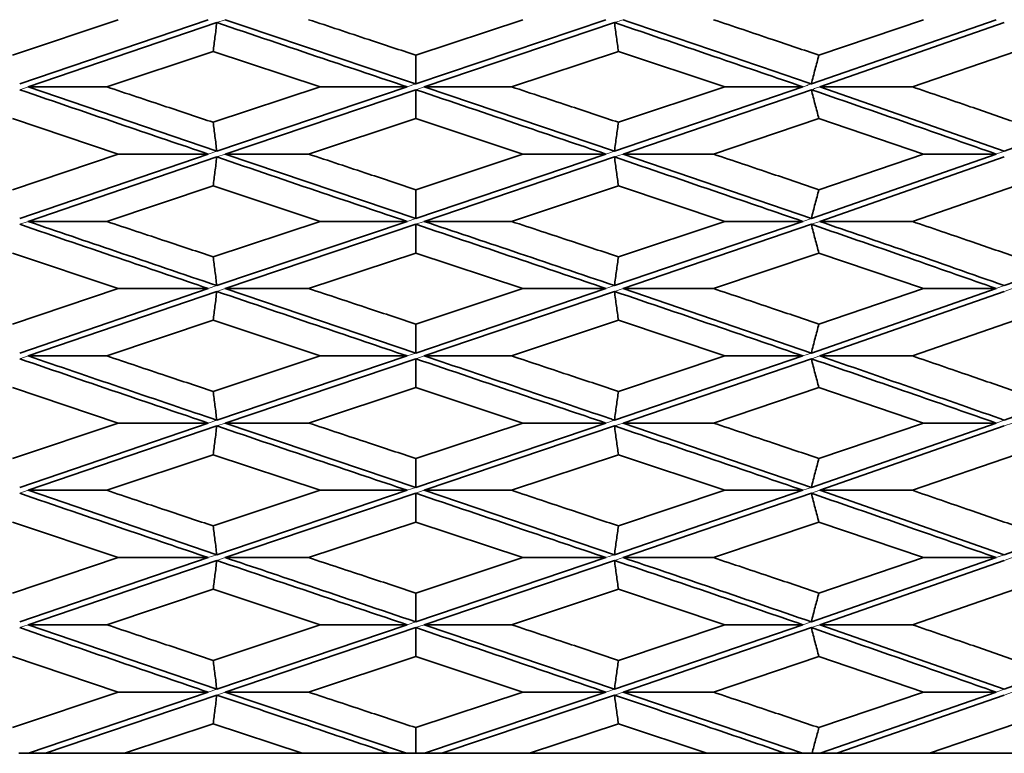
# Model space of a CAD drawing. Header units: millimetres. Extents: x 0 to 1118, y 0 to 864.
# Tile 43 of 200: x 295.32 to 298.74, y 378.06 to 380.62. Entities that reach past the tile are written whole.
import ezdxf

# ---------------------------------------------------------------- set-up
doc = ezdxf.new("R2010")
doc.units = ezdxf.units.MM

msp = doc.modelspace()

# ---------------------------------------------------------------- linework, layer by layer
at = {"color": 7, "linetype": 'Continuous', "lineweight": 35}
for p, q in [((295.6579, 380.6165), (295.2897, 380.4927)), ((295.9717, 380.6165), (295.3151, 380.3925)), ((297.3571, 380.6165), (296.6943, 380.3925)), ((297.068, 380.6165), (296.6949, 380.4927)), ((298.7158, 380.6165), (298.0724, 380.3925)), ((298.4628, 380.6165), (298.0989, 380.4927)), ((296.0015, 380.6064), (295.3445, 380.3825)), ((297.3868, 380.6064), (296.7242, 380.3825)), ((298.7444, 380.6064), (298.1017, 380.3825)), ((295.989, 380.5059), (295.6183, 380.3825)), ((295.989, 380.5059), (296.3615, 380.3825)), ((297.4004, 380.5059), (297.0282, 380.3825)), ((297.4004, 380.5059), (297.7707, 380.3825)), ((298.7836, 380.5059), (298.4241, 380.3825)), ((295.3445, 380.3825), (295.6183, 380.3825)), ((295.3445, 380.3825), (296.0015, 380.1581)), ((296.3615, 380.3825), (295.989, 380.2588)), ((296.6644, 380.3825), (296.0015, 380.1581)), ((296.6644, 380.3825), (296.3615, 380.3825)), ((296.7242, 380.3825), (297.0282, 380.3825)), ((296.7242, 380.3825), (297.3868, 380.1581)), ((298.0431, 380.3825), (297.3868, 380.1581)), ((297.7707, 380.3825), (297.4004, 380.2588)), ((298.0431, 380.3825), (297.7707, 380.3825)), ((298.1017, 380.3825), (298.4241, 380.3825)), ((298.1017, 380.3825), (298.7444, 380.1581)), ((299.3688, 380.3825), (298.7444, 380.1581)), ((296.6943, 380.3724), (296.0313, 380.148)), ((298.0724, 380.3724), (297.4166, 380.148)), ((295.2897, 380.272), (295.6579, 380.148)), ((296.6949, 380.272), (296.3216, 380.148)), ((296.6949, 380.272), (297.068, 380.148)), ((298.0989, 380.272), (297.7312, 380.148)), ((298.0989, 380.272), (298.4628, 380.148)), ((295.6579, 380.148), (295.2897, 380.0239)), ((295.9717, 380.148), (295.3151, 379.9234)), ((296.0015, 380.1379), (295.3445, 379.9133)), ((295.9717, 380.148), (295.6579, 380.148)), ((296.0313, 380.148), (296.3216, 380.148)), ((296.0313, 380.148), (296.6943, 379.9234)), ((297.3571, 380.148), (296.6943, 379.9234)), ((297.068, 380.148), (296.6949, 380.0239)), ((297.3868, 380.1379), (296.7242, 379.9133)), ((297.3571, 380.148), (297.068, 380.148)), ((297.4166, 380.148), (297.7312, 380.148)), ((297.4166, 380.148), (298.0724, 379.9234)), ((298.7158, 380.148), (298.0724, 379.9234)), ((298.4628, 380.148), (298.0989, 380.0239)), ((298.7444, 380.1379), (298.1017, 379.9133)), ((298.7158, 380.148), (298.4628, 380.148)), ((295.989, 380.0372), (295.6183, 379.9133)), ((295.989, 380.0372), (296.3615, 379.9133)), ((297.4004, 380.0372), (297.0282, 379.9133)), ((297.4004, 380.0372), (297.7707, 379.9133)), ((298.7836, 380.0372), (298.4241, 379.9133)), ((295.3445, 379.9133), (295.6183, 379.9133)), ((296.3615, 379.9133), (295.989, 379.79)), ((296.6644, 379.9133), (296.0015, 379.6896)), ((296.6943, 379.9033), (296.0313, 379.6795)), ((296.6644, 379.9133), (296.3615, 379.9133)), ((296.7242, 379.9133), (297.0282, 379.9133)), ((298.0431, 379.9133), (297.3868, 379.6896)), ((297.7707, 379.9133), (297.4004, 379.79)), ((298.0724, 379.9033), (297.4166, 379.6795)), ((298.0431, 379.9133), (297.7707, 379.9133)), ((298.1017, 379.9133), (298.4241, 379.9133)), ((299.3688, 379.9133), (298.7444, 379.6896)), ((295.2897, 379.8032), (295.6579, 379.6795)), ((296.6949, 379.8032), (296.3216, 379.6795)), ((296.6949, 379.8032), (297.068, 379.6795)), ((298.0989, 379.8032), (297.7312, 379.6795)), ((298.0989, 379.8032), (298.4628, 379.6795)), ((295.6579, 379.6795), (295.2897, 379.5554)), ((295.9717, 379.6795), (295.3151, 379.4547)), ((296.0015, 379.6693), (295.3445, 379.4446)), ((295.9717, 379.6795), (295.6579, 379.6795)), ((296.0313, 379.6795), (296.3216, 379.6795)), ((296.0313, 379.6795), (296.6943, 379.4547)), ((297.3571, 379.6795), (296.6943, 379.4547)), ((297.068, 379.6795), (296.6949, 379.5554)), ((297.3868, 379.6693), (296.7242, 379.4446)), ((297.3571, 379.6795), (297.068, 379.6795)), ((297.4166, 379.6795), (297.7312, 379.6795)), ((297.4166, 379.6795), (298.0724, 379.4547)), ((298.7158, 379.6795), (298.0724, 379.4547)), ((298.4628, 379.6795), (298.0989, 379.5554)), ((298.7444, 379.6693), (298.1017, 379.4446)), ((298.7158, 379.6795), (298.4628, 379.6795)), ((295.989, 379.5687), (295.6183, 379.4446)), ((295.989, 379.5687), (296.3615, 379.4446)), ((297.4004, 379.5687), (297.0282, 379.4446)), ((297.4004, 379.5687), (297.7707, 379.4446)), ((298.7836, 379.5687), (298.4241, 379.4446)), ((295.3445, 379.4446), (295.6183, 379.4446)), ((296.3615, 379.4446), (295.989, 379.3208)), ((296.6644, 379.4446), (296.0015, 379.2207)), ((296.6943, 379.4345), (296.0313, 379.2106)), ((296.6644, 379.4446), (296.3615, 379.4446)), ((296.7242, 379.4446), (297.0282, 379.4446)), ((298.0431, 379.4446), (297.3868, 379.2207)), ((297.7707, 379.4446), (297.4004, 379.3208)), ((298.0724, 379.4345), (297.4166, 379.2106)), ((298.0431, 379.4446), (297.7707, 379.4446)), ((298.1017, 379.4446), (298.4241, 379.4446)), ((299.3688, 379.4446), (298.7444, 379.2207)), ((295.2897, 379.334), (295.6579, 379.2106)), ((296.6949, 379.334), (296.3216, 379.2106)), ((296.6949, 379.334), (297.068, 379.2106)), ((298.0989, 379.334), (297.7312, 379.2106)), ((298.0989, 379.334), (298.4628, 379.2106)), ((295.6579, 379.2106), (295.2897, 379.0869)), ((295.9717, 379.2106), (295.3151, 378.9862)), ((295.9717, 379.2106), (295.6579, 379.2106)), ((296.0313, 379.2106), (296.3216, 379.2106)), ((296.0313, 379.2106), (296.6943, 378.9862)), ((297.3571, 379.2106), (296.6943, 378.9862)), ((297.068, 379.2106), (296.6949, 379.0869)), ((297.3571, 379.2106), (297.068, 379.2106)), ((297.4166, 379.2106), (297.7312, 379.2106)), ((297.4166, 379.2106), (298.0724, 378.9862)), ((298.7158, 379.2106), (298.0724, 378.9862)), ((298.4628, 379.2106), (298.0989, 379.0869)), ((298.7158, 379.2106), (298.4628, 379.2106)), ((296.0015, 379.2006), (295.3445, 378.9761)), ((297.3868, 379.2006), (296.7242, 378.9761)), ((298.7444, 379.2006), (298.1017, 378.9761)), ((295.989, 379.1001), (295.6183, 378.9761)), ((295.989, 379.1001), (296.3615, 378.9761)), ((297.4004, 379.1001), (297.0282, 378.9761)), ((297.4004, 379.1001), (297.7707, 378.9761)), ((298.7836, 379.1001), (298.4241, 378.9761)), ((295.3445, 378.9761), (295.6183, 378.9761)), ((295.3445, 378.9761), (296.0015, 378.7516)), ((296.3615, 378.9761), (295.989, 378.852)), ((296.6644, 378.9761), (296.0015, 378.7516)), ((296.6644, 378.9761), (296.3615, 378.9761)), ((296.7242, 378.9761), (297.0282, 378.9761)), ((296.7242, 378.9761), (297.3868, 378.7516)), ((298.0431, 378.9761), (297.3868, 378.7516)), ((297.7707, 378.9761), (297.4004, 378.852)), ((298.0431, 378.9761), (297.7707, 378.9761)), ((298.1017, 378.9761), (298.4241, 378.9761)), ((298.1017, 378.9761), (298.7444, 378.7516)), ((299.3688, 378.9761), (298.7444, 378.7516)), ((296.6943, 378.9659), (296.0313, 378.7415)), ((298.0724, 378.9659), (297.4166, 378.7415)), ((295.2897, 378.8653), (295.6579, 378.7415)), ((296.6949, 378.8653), (296.3216, 378.7415)), ((296.6949, 378.8653), (297.068, 378.7415)), ((298.0989, 378.8653), (297.7312, 378.7415)), ((298.0989, 378.8653), (298.4628, 378.7415)), ((295.6579, 378.7415), (295.2897, 378.6181)), ((295.9717, 378.7415), (295.3151, 378.5177)), ((296.0015, 378.7314), (295.3445, 378.5076)), ((295.9717, 378.7415), (295.6579, 378.7415)), ((296.0313, 378.7415), (296.3216, 378.7415)), ((297.3571, 378.7415), (296.6943, 378.5177)), ((297.068, 378.7415), (296.6949, 378.6181)), ((297.3868, 378.7314), (296.7242, 378.5076)), ((297.3571, 378.7415), (297.068, 378.7415)), ((297.4166, 378.7415), (297.7312, 378.7415)), ((298.7158, 378.7415), (298.0724, 378.5177)), ((298.4628, 378.7415), (298.0989, 378.6181)), ((298.7444, 378.7314), (298.1017, 378.5076)), ((298.7158, 378.7415), (298.4628, 378.7415)), ((295.989, 378.6313), (295.6183, 378.5076)), ((295.989, 378.6313), (296.3615, 378.5076)), ((297.4004, 378.6313), (297.0282, 378.5076)), ((297.4004, 378.6313), (297.7707, 378.5076)), ((298.7836, 378.6313), (298.4241, 378.5076)), ((295.3445, 378.5076), (295.6183, 378.5076)), ((295.3445, 378.5076), (296.0015, 378.2828)), ((296.3615, 378.5076), (295.989, 378.3835)), ((296.6644, 378.5076), (296.0015, 378.2828)), ((296.6943, 378.4974), (296.0313, 378.2727)), ((296.6644, 378.5076), (296.3615, 378.5076)), ((296.7242, 378.5076), (297.0282, 378.5076)), ((296.7242, 378.5076), (297.3868, 378.2828)), ((298.0431, 378.5076), (297.3868, 378.2828)), ((297.7707, 378.5076), (297.4004, 378.3835)), ((298.0724, 378.4974), (297.4166, 378.2727)), ((298.0431, 378.5076), (297.7707, 378.5076)), ((298.1017, 378.5076), (298.4241, 378.5076)), ((298.1017, 378.5076), (298.7444, 378.2828)), ((299.3688, 378.5076), (298.7444, 378.2828)), ((295.2897, 378.3968), (295.6579, 378.2727)), ((296.6949, 378.3968), (296.3216, 378.2727)), ((296.6949, 378.3968), (297.068, 378.2727)), ((298.0989, 378.3968), (297.7312, 378.2727)), ((298.0989, 378.3968), (298.4628, 378.2727)), ((295.6579, 378.2727), (295.2897, 378.149)), ((295.9717, 378.2727), (295.3458, 378.0594)), ((296.0015, 378.2626), (295.4046, 378.0594)), ((295.9717, 378.2727), (295.6579, 378.2727)), ((296.0313, 378.2727), (296.3216, 378.2727)), ((296.0313, 378.2727), (296.6626, 378.0596)), ((297.068, 378.2727), (296.6949, 378.149)), ((297.3571, 378.2727), (296.7255, 378.0594)), ((297.3868, 378.2626), (296.7853, 378.0594)), ((297.3571, 378.2727), (297.068, 378.2727)), ((297.4166, 378.2727), (297.7312, 378.2727)), ((297.4166, 378.2727), (298.0413, 378.0596)), ((298.4628, 378.2727), (298.0989, 378.149)), ((298.7158, 378.2727), (298.1029, 378.0594)), ((298.7444, 378.2626), (298.1615, 378.0594)), ((298.7158, 378.2727), (298.4628, 378.2727)), ((295.989, 378.1622), (295.68, 378.0594)), ((295.989, 378.1622), (296.2988, 378.0596)), ((297.4004, 378.1622), (297.0903, 378.0594)), ((297.4004, 378.1622), (297.7087, 378.0596)), ((298.7836, 378.1622), (298.4844, 378.0594)), ((295.3458, 378.0594), (295.3126, 378.0594)), ((295.68, 378.0594), (295.4046, 378.0594)), ((296.2988, 378.0594), (295.68, 378.0594)), ((296.2988, 378.0594), (296.6028, 378.0594)), ((296.6028, 378.0594), (296.6626, 378.0594)), ((296.6626, 378.0594), (296.6943, 378.0594)), ((296.7255, 378.0594), (296.6943, 378.0594)), ((297.0903, 378.0594), (296.7853, 378.0594)), ((297.7087, 378.0594), (297.0903, 378.0594)), ((297.7087, 378.0594), (297.9826, 378.0594)), ((297.9826, 378.0594), (298.0413, 378.0594)), ((298.0413, 378.0594), (298.075, 378.0594)), ((298.1029, 378.0594), (298.075, 378.0594)), ((298.4844, 378.0594), (298.1615, 378.0594)), ((299.0785, 378.0594), (298.4844, 378.0594))]:
    msp.add_line(p, q, dxfattribs=at)
at = {"color": 7, "linetype": 'Continuous', "lineweight": 18}
for p, q in [((296.0313, 380.6165), (296.0015, 380.6064)), ((295.3445, 380.3825), (295.3151, 380.3724)), ((296.6943, 380.3925), (296.6644, 380.3825)), ((296.7242, 380.3825), (296.6943, 380.3724)), ((296.0015, 380.1581), (295.9717, 380.148)), ((296.0313, 380.148), (296.0015, 380.1379)), ((297.3868, 380.1581), (297.3571, 380.148)), ((297.4166, 380.148), (297.3868, 380.1379)), ((295.3445, 379.9133), (295.3151, 379.9033)), ((296.6943, 379.9234), (296.6644, 379.9133)), ((296.7242, 379.9133), (296.6943, 379.9033)), ((298.0724, 379.9234), (298.0431, 379.9133)), ((298.1017, 379.9133), (298.0724, 379.9033)), ((296.0015, 379.6896), (295.9717, 379.6795)), ((296.0313, 379.6795), (296.0015, 379.6693)), ((297.3868, 379.6896), (297.3571, 379.6795)), ((297.4166, 379.6795), (297.3868, 379.6693)), ((298.7444, 379.6896), (298.7158, 379.6795)), ((298.773, 379.6795), (298.7444, 379.6693)), ((296.6943, 379.4547), (296.6644, 379.4446)), ((298.0724, 379.4547), (298.0431, 379.4446)), ((295.3445, 379.4446), (295.3151, 379.4345)), ((296.7242, 379.4446), (296.6943, 379.4345)), ((298.1017, 379.4446), (298.0724, 379.4345)), ((296.0015, 379.2207), (295.9717, 379.2106)), ((296.0313, 379.2106), (296.0015, 379.2006)), ((297.3868, 379.2207), (297.3571, 379.2106)), ((297.4166, 379.2106), (297.3868, 379.2006)), ((298.7444, 379.2207), (298.7158, 379.2106)), ((298.773, 379.2106), (298.7444, 379.2006)), ((295.3445, 378.9761), (295.3151, 378.9659)), ((296.6943, 378.9862), (296.6644, 378.9761)), ((296.7242, 378.9761), (296.6943, 378.9659)), ((298.0724, 378.9862), (298.0431, 378.9761)), ((298.1017, 378.9761), (298.0724, 378.9659)), ((296.0015, 378.7516), (295.9717, 378.7415)), ((296.0313, 378.7415), (296.0015, 378.7314)), ((297.3868, 378.7516), (297.3571, 378.7415)), ((297.4166, 378.7415), (297.3868, 378.7314)), ((298.7444, 378.7516), (298.7158, 378.7415)), ((298.773, 378.7415), (298.7444, 378.7314)), ((295.3296, 378.5024), (295.3151, 378.4974)), ((295.3445, 378.5076), (295.3296, 378.5024)), ((296.6943, 378.5177), (296.6644, 378.5076)), ((296.709, 378.5024), (296.6943, 378.4974)), ((298.0724, 378.5177), (298.0431, 378.5076)), ((298.0868, 378.5024), (298.0724, 378.4974)), ((296.0015, 378.2828), (295.9717, 378.2727)), ((296.0313, 378.2727), (296.0015, 378.2626)), ((297.3868, 378.2828), (297.3571, 378.2727)), ((297.4166, 378.2727), (297.3868, 378.2626)), ((298.7444, 378.2828), (298.7158, 378.2727)), ((298.773, 378.2727), (298.7444, 378.2626))]:
    msp.add_line(p, q, dxfattribs=at)
at = {"color": 7, "linetype": 'Continuous', "lineweight": 35}
for points, knots in [([(296.0313, 380.6165), (296.2519, 380.5419), (296.4728, 380.4671), (296.694, 380.3926), (296.6943, 380.3925)], [0, 0, 0, 0, 0.998636, 1, 1, 1, 1]), ([(296.3216, 380.6165), (296.3913, 380.5934), (296.5156, 380.552), (296.6401, 380.5108), (296.6949, 380.4927)], [0, 0, 0, 0, 0.560245, 1, 1, 1, 1]), ([(297.4166, 380.6165), (297.6358, 380.5419), (297.8553, 380.4671), (298.0721, 380.3926), (298.0724, 380.3925)], [0, 0, 0, 0, 0.998636, 1, 1, 1, 1]), ([(297.7312, 380.6165), (297.8001, 380.5934), (297.9231, 380.552), (298.0452, 380.5108), (298.0989, 380.4927)], [0, 0, 0, 0, 0.560245, 1, 1, 1, 1]), ([(295.989, 380.5059), (295.9911, 380.5221), (295.9943, 380.5465), (295.9985, 380.5803), (296.0005, 380.5977), (296.0015, 380.6064)], [0, 0, 0, 0, 0.499736, 0.749833, 1, 1, 1, 1]), ([(296.0015, 380.6064), (296.1252, 380.5644), (296.3457, 380.4896), (296.5671, 380.4152), (296.6644, 380.3825)], [0, 0, 0, 0, 0.560525, 1, 1, 1, 1]), ([(297.4004, 380.5059), (297.3981, 380.5221), (297.3947, 380.5465), (297.3902, 380.5803), (297.3879, 380.5977), (297.3868, 380.6064)], [0, 0, 0, 0, 0.499736, 0.749833, 1, 1, 1, 1]), ([(297.3868, 380.6064), (297.51, 380.5644), (297.7299, 380.4896), (297.9474, 380.4152), (298.0431, 380.3825)], [0, 0, 0, 0, 0.560525, 1, 1, 1, 1]), ([(296.6949, 380.4927), (296.6948, 380.4765), (296.6946, 380.4522), (296.6944, 380.4185), (296.6944, 380.4012), (296.6943, 380.3925)], [0, 0, 0, 0, 0.49976, 0.749847, 1, 1, 1, 1]), ([(298.0989, 380.4927), (298.0944, 380.4765), (298.0877, 380.4522), (298.0789, 380.4185), (298.0746, 380.4012), (298.0724, 380.3925)], [0, 0, 0, 0, 0.49976, 0.749847, 1, 1, 1, 1]), ([(295.6183, 380.3825), (295.6873, 380.3594), (295.8106, 380.3182), (295.9345, 380.2769), (295.989, 380.2588)], [0, 0, 0, 0, 0.559695, 1, 1, 1, 1]), ([(297.0282, 380.3825), (297.0977, 380.3594), (297.222, 380.3182), (297.3459, 380.2769), (297.4004, 380.2588)], [0, 0, 0, 0, 0.559695, 1, 1, 1, 1]), ([(298.4241, 380.3825), (298.4915, 380.3594), (298.612, 380.3182), (298.7312, 380.2769), (298.7836, 380.2588)], [0, 0, 0, 0, 0.559695, 1, 1, 1, 1]), ([(295.3151, 380.3724), (295.4371, 380.3306), (295.6549, 380.2559), (295.8749, 380.181), (295.9717, 380.148)], [0, 0, 0, 0, 0.559623, 1, 1, 1, 1]), ([(296.6949, 380.272), (296.6948, 380.2883), (296.6946, 380.3126), (296.6944, 380.3464), (296.6944, 380.3637), (296.6943, 380.3724)], [0, 0, 0, 0, 0.499759, 0.749848, 1, 1, 1, 1]), ([(296.6943, 380.3724), (296.8182, 380.3306), (297.0395, 380.2559), (297.26, 380.181), (297.3571, 380.148)], [0, 0, 0, 0, 0.559623, 1, 1, 1, 1]), ([(298.0989, 380.272), (298.0944, 380.2883), (298.0877, 380.3126), (298.0789, 380.3464), (298.0746, 380.3637), (298.0724, 380.3724)], [0, 0, 0, 0, 0.499759, 0.749848, 1, 1, 1, 1]), ([(298.0724, 380.3724), (298.1935, 380.3306), (298.4098, 380.2559), (298.6223, 380.181), (298.7158, 380.148)], [0, 0, 0, 0, 0.559623, 1, 1, 1, 1]), ([(295.989, 380.2588), (295.9911, 380.2425), (295.9943, 380.2181), (295.9985, 380.1842), (296.0005, 380.1668), (296.0015, 380.1581)], [0, 0, 0, 0, 0.4997404, 0.7498358, 1, 1, 1, 1]), ([(297.4004, 380.2588), (297.3981, 380.2425), (297.3947, 380.2181), (297.3902, 380.1842), (297.3879, 380.1668), (297.3868, 380.1581)], [0, 0, 0, 0, 0.49974, 0.749836, 1, 1, 1, 1]), ([(295.989, 380.0372), (295.9911, 380.0535), (295.9943, 380.0779), (295.9985, 380.1118), (296.0005, 380.1292), (296.0015, 380.1379)], [0, 0, 0, 0, 0.499743, 0.749837, 1, 1, 1, 1]), ([(296.0015, 380.1379), (296.1251, 380.0959), (296.3457, 380.0209), (296.5671, 379.9462), (296.6644, 379.9133)], [0, 0, 0, 0, 0.560308, 1, 1, 1, 1]), ([(296.3216, 380.148), (296.3912, 380.1248), (296.5156, 380.0835), (296.6401, 380.0421), (296.6949, 380.0239)], [0, 0, 0, 0, 0.560071, 1, 1, 1, 1]), ([(297.4004, 380.0372), (297.3981, 380.0535), (297.3947, 380.0779), (297.3902, 380.1118), (297.3879, 380.1292), (297.3868, 380.1379)], [0, 0, 0, 0, 0.499743, 0.749837, 1, 1, 1, 1]), ([(297.3868, 380.1379), (297.51, 380.0959), (297.7298, 380.0209), (297.9474, 379.9462), (298.0431, 379.9133)], [0, 0, 0, 0, 0.560308, 1, 1, 1, 1]), ([(297.7312, 380.148), (297.8001, 380.1248), (297.9231, 380.0835), (298.0452, 380.0421), (298.0989, 380.0239)], [0, 0, 0, 0, 0.560071, 1, 1, 1, 1]), ([(296.6949, 380.0239), (296.6948, 380.0077), (296.6946, 379.9833), (296.6944, 379.9495), (296.6944, 379.9321), (296.6943, 379.9234)], [0, 0, 0, 0, 0.499756, 0.749846, 1, 1, 1, 1]), ([(298.0989, 380.0239), (298.0944, 380.0077), (298.0877, 379.9833), (298.0789, 379.9495), (298.0746, 379.9321), (298.0724, 379.9234)], [0, 0, 0, 0, 0.499756, 0.749846, 1, 1, 1, 1]), ([(295.3151, 379.9033), (295.437, 379.8616), (295.6549, 379.7871), (295.8749, 379.7124), (295.9717, 379.6795)], [0, 0, 0, 0, 0.559537, 1, 1, 1, 1]), ([(295.3445, 379.9133), (295.4457, 379.8788), (295.6636, 379.8043), (295.8837, 379.7296), (296.0015, 379.6896)], [0, 0, 0, 0, 0.464443, 1, 1, 1, 1]), ([(295.6183, 379.9133), (295.6874, 379.8903), (295.8106, 379.8492), (295.9345, 379.808), (295.989, 379.79)], [0, 0, 0, 0, 0.560081, 1, 1, 1, 1]), ([(296.6949, 379.8032), (296.6948, 379.8193), (296.6946, 379.8436), (296.6944, 379.8773), (296.6944, 379.8946), (296.6943, 379.9033)], [0, 0, 0, 0, 0.499745, 0.749837, 1, 1, 1, 1]), ([(296.6943, 379.9033), (296.8182, 379.8616), (297.0395, 379.7871), (297.26, 379.7124), (297.3571, 379.6795)], [0, 0, 0, 0, 0.559537, 1, 1, 1, 1]), ([(296.7242, 379.9133), (296.827, 379.8788), (297.0484, 379.8043), (297.2688, 379.7296), (297.3868, 379.6896)], [0, 0, 0, 0, 0.464443, 1, 1, 1, 1]), ([(297.0282, 379.9133), (297.0978, 379.8903), (297.222, 379.8492), (297.3459, 379.808), (297.4004, 379.79)], [0, 0, 0, 0, 0.560081, 1, 1, 1, 1]), ([(298.0989, 379.8032), (298.0944, 379.8193), (298.0877, 379.8436), (298.0789, 379.8773), (298.0746, 379.8946), (298.0724, 379.9033)], [0, 0, 0, 0, 0.499745, 0.749837, 1, 1, 1, 1]), ([(298.0724, 379.9033), (298.1935, 379.8616), (298.4098, 379.7871), (298.6222, 379.7124), (298.7158, 379.6795)], [0, 0, 0, 0, 0.559537, 1, 1, 1, 1]), ([(298.1017, 379.9133), (298.2021, 379.8788), (298.4184, 379.8043), (298.6307, 379.7296), (298.7444, 379.6896)], [0, 0, 0, 0, 0.464443, 1, 1, 1, 1]), ([(298.4241, 379.9133), (298.4915, 379.8903), (298.612, 379.8492), (298.7312, 379.808), (298.7836, 379.79)], [0, 0, 0, 0, 0.560081, 1, 1, 1, 1]), ([(295.989, 379.79), (295.9911, 379.7737), (295.9943, 379.7494), (295.9985, 379.7156), (296.0005, 379.6983), (296.0015, 379.6896)], [0, 0, 0, 0, 0.4997333, 0.7498313, 1, 1, 1, 1]), ([(297.4004, 379.79), (297.3981, 379.7737), (297.3947, 379.7494), (297.3902, 379.7156), (297.3879, 379.6983), (297.3868, 379.6896)], [0, 0, 0, 0, 0.499733, 0.749831, 1, 1, 1, 1]), ([(295.989, 379.5687), (295.9911, 379.5849), (295.9943, 379.6094), (295.9985, 379.6433), (296.0005, 379.6606), (296.0015, 379.6693)], [0, 0, 0, 0, 0.49975, 0.749842, 1, 1, 1, 1]), ([(296.0015, 379.6693), (296.1251, 379.6274), (296.3457, 379.5525), (296.567, 379.4776), (296.6644, 379.4446)], [0, 0, 0, 0, 0.559992, 1, 1, 1, 1]), ([(296.3216, 379.6795), (296.3912, 379.6563), (296.5156, 379.615), (296.6401, 379.5736), (296.6949, 379.5554)], [0, 0, 0, 0, 0.559898, 1, 1, 1, 1]), ([(297.4004, 379.5687), (297.3981, 379.5849), (297.3947, 379.6094), (297.3902, 379.6433), (297.3879, 379.6606), (297.3868, 379.6693)], [0, 0, 0, 0, 0.49975, 0.749842, 1, 1, 1, 1]), ([(297.3868, 379.6693), (297.51, 379.6274), (297.7298, 379.5525), (297.9474, 379.4776), (298.0431, 379.4446)], [0, 0, 0, 0, 0.559992, 1, 1, 1, 1]), ([(297.7312, 379.6795), (297.8001, 379.6563), (297.9231, 379.615), (298.0452, 379.5736), (298.0989, 379.5554)], [0, 0, 0, 0, 0.559898, 1, 1, 1, 1]), ([(296.6949, 379.5554), (296.6948, 379.5391), (296.6946, 379.5147), (296.6944, 379.4808), (296.6944, 379.4634), (296.6943, 379.4547)], [0, 0, 0, 0, 0.499749, 0.749841, 1, 1, 1, 1]), ([(298.0989, 379.5554), (298.0944, 379.5391), (298.0877, 379.5147), (298.0789, 379.4808), (298.0746, 379.4634), (298.0724, 379.4547)], [0, 0, 0, 0, 0.499749, 0.749841, 1, 1, 1, 1]), ([(295.3151, 379.4345), (295.4372, 379.3926), (295.6549, 379.3178), (295.875, 379.2434), (295.9717, 379.2106)], [0, 0, 0, 0, 0.560454, 1, 1, 1, 1]), ([(295.3445, 379.4446), (295.5575, 379.3718), (295.7759, 379.2971), (295.9961, 379.2226), (296.0015, 379.2207)], [0, 0, 0, 0, 0.975437, 1, 1, 1, 1]), ([(295.6183, 379.4446), (295.6874, 379.4215), (295.8107, 379.3801), (295.9345, 379.3389), (295.989, 379.3208)], [0, 0, 0, 0, 0.560274, 1, 1, 1, 1]), ([(296.6949, 379.334), (296.6948, 379.3503), (296.6946, 379.3746), (296.6944, 379.4084), (296.6944, 379.4258), (296.6943, 379.4345)], [0, 0, 0, 0, 0.499734, 0.749832, 1, 1, 1, 1]), ([(296.6943, 379.4345), (296.8183, 379.3926), (297.0396, 379.3178), (297.2601, 379.2434), (297.3571, 379.2106)], [0, 0, 0, 0, 0.560454, 1, 1, 1, 1]), ([(296.7242, 379.4446), (296.9401, 379.3718), (297.1613, 379.2971), (297.3814, 379.2226), (297.3868, 379.2207)], [0, 0, 0, 0, 0.975433, 1, 1, 1, 1]), ([(297.0282, 379.4446), (297.0978, 379.4215), (297.222, 379.3801), (297.3459, 379.3389), (297.4004, 379.3208)], [0, 0, 0, 0, 0.5602738, 1, 1, 1, 1]), ([(298.0989, 379.334), (298.0944, 379.3503), (298.0877, 379.3746), (298.0789, 379.4084), (298.0746, 379.4258), (298.0724, 379.4345)], [0, 0, 0, 0, 0.499734, 0.749832, 1, 1, 1, 1]), ([(298.0724, 379.4345), (298.1936, 379.3926), (298.4099, 379.3178), (298.6224, 379.2434), (298.7158, 379.2106)], [0, 0, 0, 0, 0.560454, 1, 1, 1, 1]), ([(298.1017, 379.4446), (298.3121, 379.3718), (298.5277, 379.2971), (298.7392, 379.2226), (298.7444, 379.2207)], [0, 0, 0, 0, 0.975437, 1, 1, 1, 1]), ([(298.4241, 379.4446), (298.4916, 379.4215), (298.612, 379.3801), (298.7312, 379.3389), (298.7836, 379.3208)], [0, 0, 0, 0, 0.560274, 1, 1, 1, 1]), ([(295.989, 379.3208), (295.9911, 379.3046), (295.9943, 379.2804), (295.9985, 379.2467), (296.0005, 379.2294), (296.0015, 379.2207)], [0, 0, 0, 0, 0.499754, 0.749841, 1, 1, 1, 1]), ([(297.4004, 379.3208), (297.3981, 379.3046), (297.3947, 379.2804), (297.3902, 379.2467), (297.3879, 379.2294), (297.3868, 379.2207)], [0, 0, 0, 0, 0.499754, 0.749841, 1, 1, 1, 1]), ([(296.3216, 379.2106), (296.3912, 379.1876), (296.5156, 379.1464), (296.6401, 379.1051), (296.6949, 379.0869)], [0, 0, 0, 0, 0.5597243, 1, 1, 1, 1]), ([(297.7312, 379.2106), (297.8001, 379.1876), (297.9231, 379.1464), (298.0452, 379.1051), (298.0989, 379.0869)], [0, 0, 0, 0, 0.559724, 1, 1, 1, 1]), ([(295.989, 379.1001), (295.9911, 379.1164), (295.9943, 379.1407), (295.9985, 379.1746), (296.0005, 379.1919), (296.0015, 379.2006)], [0, 0, 0, 0, 0.499758, 0.749847, 1, 1, 1, 1]), ([(296.0015, 379.2006), (296.125, 379.1587), (296.3457, 379.084), (296.567, 379.0091), (296.6644, 378.9761)], [0, 0, 0, 0, 0.559676, 1, 1, 1, 1]), ([(297.4004, 379.1001), (297.3981, 379.1164), (297.3947, 379.1407), (297.3902, 379.1746), (297.3879, 379.1919), (297.3868, 379.2006)], [0, 0, 0, 0, 0.499758, 0.749847, 1, 1, 1, 1]), ([(297.3868, 379.2006), (297.5099, 379.1587), (297.7298, 379.084), (297.9473, 379.0091), (298.0431, 378.9761)], [0, 0, 0, 0, 0.559676, 1, 1, 1, 1]), ([(296.6949, 379.0869), (296.6948, 379.0706), (296.6946, 379.0462), (296.6944, 379.0123), (296.6944, 378.9949), (296.6943, 378.9862)], [0, 0, 0, 0, 0.499742, 0.749837, 1, 1, 1, 1]), ([(298.0989, 379.0869), (298.0944, 379.0706), (298.0877, 379.0462), (298.0789, 379.0123), (298.0746, 378.9949), (298.0724, 378.9862)], [0, 0, 0, 0, 0.499742, 0.749837, 1, 1, 1, 1]), ([(295.6183, 378.9761), (295.6874, 378.9529), (295.8106, 378.9115), (295.9345, 378.8702), (295.989, 378.852)], [0, 0, 0, 0, 0.5601, 1, 1, 1, 1]), ([(297.0282, 378.9761), (297.0978, 378.9529), (297.222, 378.9115), (297.3459, 378.8702), (297.4004, 378.852)], [0, 0, 0, 0, 0.5601003, 1, 1, 1, 1]), ([(298.4241, 378.9761), (298.4915, 378.9529), (298.612, 378.9115), (298.7312, 378.8702), (298.7836, 378.852)], [0, 0, 0, 0, 0.5601, 1, 1, 1, 1]), ([(295.3151, 378.9659), (295.4372, 378.924), (295.6549, 378.849), (295.875, 378.7743), (295.9717, 378.7415)], [0, 0, 0, 0, 0.560361, 1, 1, 1, 1]), ([(296.6949, 378.8653), (296.6948, 378.8815), (296.6946, 378.9059), (296.6944, 378.9398), (296.6944, 378.9572), (296.6943, 378.9659)], [0, 0, 0, 0, 0.499742, 0.749837, 1, 1, 1, 1]), ([(296.6943, 378.9659), (296.8183, 378.924), (297.0396, 378.849), (297.2601, 378.7743), (297.3571, 378.7415)], [0, 0, 0, 0, 0.560361, 1, 1, 1, 1]), ([(298.0989, 378.8653), (298.0944, 378.8815), (298.0877, 378.9059), (298.0789, 378.9398), (298.0746, 378.9572), (298.0724, 378.9659)], [0, 0, 0, 0, 0.499742, 0.749837, 1, 1, 1, 1]), ([(298.0724, 378.9659), (298.1936, 378.924), (298.4099, 378.849), (298.6224, 378.7743), (298.7158, 378.7415)], [0, 0, 0, 0, 0.560361, 1, 1, 1, 1]), ([(295.989, 378.852), (295.9911, 378.8358), (295.9943, 378.8114), (295.9985, 378.7776), (296.0005, 378.7603), (296.0015, 378.7516)], [0, 0, 0, 0, 0.499758, 0.749847, 1, 1, 1, 1]), ([(297.4004, 378.852), (297.3981, 378.8358), (297.3947, 378.8114), (297.3902, 378.7776), (297.3879, 378.7603), (297.3868, 378.7516)], [0, 0, 0, 0, 0.499758, 0.749847, 1, 1, 1, 1]), ([(295.989, 378.6313), (295.9911, 378.6475), (295.9943, 378.6718), (295.9985, 378.7055), (296.0005, 378.7228), (296.0015, 378.7314)], [0, 0, 0, 0, 0.499754, 0.749841, 1, 1, 1, 1]), ([(296.0015, 378.7314), (296.125, 378.6898), (296.3457, 378.6153), (296.5669, 378.5405), (296.6644, 378.5076)], [0, 0, 0, 0, 0.559475, 1, 1, 1, 1]), ([(296.0313, 378.7415), (296.1287, 378.7087), (296.3494, 378.6342), (296.5707, 378.5595), (296.6943, 378.5177)], [0, 0, 0, 0, 0.441243, 1, 1, 1, 1]), ([(296.3216, 378.7415), (296.3912, 378.7185), (296.5156, 378.6774), (296.6401, 378.6362), (296.6949, 378.6181)], [0, 0, 0, 0, 0.559866, 1, 1, 1, 1]), ([(297.4004, 378.6313), (297.3981, 378.6475), (297.3947, 378.6718), (297.3902, 378.7055), (297.3879, 378.7228), (297.3868, 378.7314)], [0, 0, 0, 0, 0.499754, 0.749841, 1, 1, 1, 1]), ([(297.3868, 378.7314), (297.5099, 378.6898), (297.7298, 378.6153), (297.9473, 378.5405), (298.0431, 378.5076)], [0, 0, 0, 0, 0.559475, 1, 1, 1, 1]), ([(297.4166, 378.7415), (297.5136, 378.7087), (297.7335, 378.6342), (297.9509, 378.5595), (298.0724, 378.5177)], [0, 0, 0, 0, 0.441243, 1, 1, 1, 1]), ([(297.7312, 378.7415), (297.8001, 378.7185), (297.9231, 378.6774), (298.0452, 378.6362), (298.0989, 378.6181)], [0, 0, 0, 0, 0.559866, 1, 1, 1, 1]), ([(296.6949, 378.6181), (296.6948, 378.6019), (296.6946, 378.5776), (296.6944, 378.5437), (296.6944, 378.5264), (296.6943, 378.5177)], [0, 0, 0, 0, 0.499734, 0.749832, 1, 1, 1, 1]), ([(298.0989, 378.6181), (298.0944, 378.6019), (298.0877, 378.5776), (298.0789, 378.5437), (298.0746, 378.5264), (298.0724, 378.5177)], [0, 0, 0, 0, 0.499734, 0.749832, 1, 1, 1, 1]), ([(295.3151, 378.4974), (295.4371, 378.4555), (295.6549, 378.3805), (295.8749, 378.3057), (295.9717, 378.2727)], [0, 0, 0, 0, 0.560044, 1, 1, 1, 1]), ([(295.6183, 378.5076), (295.6874, 378.4844), (295.8106, 378.4431), (295.9345, 378.4017), (295.989, 378.3835)], [0, 0, 0, 0, 0.559927, 1, 1, 1, 1]), ([(296.6949, 378.3968), (296.6948, 378.413), (296.6946, 378.4374), (296.6944, 378.4713), (296.6944, 378.4887), (296.6943, 378.4974)], [0, 0, 0, 0, 0.499749, 0.749841, 1, 1, 1, 1]), ([(296.6943, 378.4974), (296.8183, 378.4555), (297.0396, 378.3805), (297.2601, 378.3057), (297.3571, 378.2727)], [0, 0, 0, 0, 0.560044, 1, 1, 1, 1]), ([(297.0282, 378.5076), (297.0977, 378.4844), (297.222, 378.4431), (297.3459, 378.4017), (297.4004, 378.3835)], [0, 0, 0, 0, 0.559927, 1, 1, 1, 1]), ([(298.0989, 378.3968), (298.0944, 378.413), (298.0877, 378.4374), (298.0789, 378.4713), (298.0746, 378.4887), (298.0724, 378.4974)], [0, 0, 0, 0, 0.499749, 0.749841, 1, 1, 1, 1]), ([(298.0724, 378.4974), (298.1935, 378.4555), (298.4099, 378.3805), (298.6223, 378.3057), (298.7158, 378.2727)], [0, 0, 0, 0, 0.560044, 1, 1, 1, 1]), ([(298.4241, 378.5076), (298.4915, 378.4844), (298.612, 378.4431), (298.7312, 378.4017), (298.7836, 378.3835)], [0, 0, 0, 0, 0.5599268, 1, 1, 1, 1]), ([(295.989, 378.3835), (295.9911, 378.3672), (295.9943, 378.3428), (295.9985, 378.3089), (296.0005, 378.2915), (296.0015, 378.2828)], [0, 0, 0, 0, 0.49975, 0.749842, 1, 1, 1, 1]), ([(297.4004, 378.3835), (297.3981, 378.3672), (297.3947, 378.3428), (297.3902, 378.3089), (297.3879, 378.2915), (297.3868, 378.2828)], [0, 0, 0, 0, 0.49975, 0.749842, 1, 1, 1, 1]), ([(295.989, 378.1622), (295.9911, 378.1784), (295.9943, 378.2027), (295.9985, 378.2365), (296.0005, 378.2539), (296.0015, 378.2626)], [0, 0, 0, 0, 0.499733, 0.749831, 1, 1, 1, 1]), ([(296.0015, 378.2626), (296.1137, 378.2246), (296.3137, 378.1568), (296.5145, 378.0893), (296.6028, 378.0596)], [0, 0, 0, 0, 0.560413, 1, 1, 1, 1]), ([(296.3216, 378.2727), (296.3913, 378.2496), (296.5156, 378.2083), (296.6401, 378.1671), (296.6949, 378.149)], [0, 0, 0, 0, 0.560303, 1, 1, 1, 1]), ([(297.4004, 378.1622), (297.3981, 378.1784), (297.3947, 378.2027), (297.3902, 378.2365), (297.3879, 378.2539), (297.3868, 378.2626)], [0, 0, 0, 0, 0.499733, 0.749831, 1, 1, 1, 1]), ([(297.3868, 378.2626), (297.4986, 378.2246), (297.698, 378.1568), (297.8957, 378.0893), (297.9826, 378.0596)], [0, 0, 0, 0, 0.560413, 1, 1, 1, 1]), ([(297.7312, 378.2727), (297.8001, 378.2496), (297.9231, 378.2083), (298.0452, 378.1671), (298.0989, 378.149)], [0, 0, 0, 0, 0.560303, 1, 1, 1, 1]), ([(296.6949, 378.149), (296.6948, 378.1345), (296.6946, 378.1056), (296.6944, 378.0749), (296.6944, 378.0596)], [0, 0, 0, 0, 0.4998068, 1, 1, 1, 1]), ([(298.0989, 378.149), (298.0949, 378.1345), (298.0868, 378.1056), (298.079, 378.0749), (298.0751, 378.0596)], [0, 0, 0, 0, 0.499807, 1, 1, 1, 1]), ([(295.4046, 378.0594), (295.3997, 378.0594), (295.3898, 378.0594), (295.3702, 378.0594), (295.3555, 378.0594), (295.3458, 378.0594)], [0, 0, 0, 0, 0.251837, 0.503674, 1, 1, 1, 1]), ([(296.7853, 378.0594), (296.7803, 378.0594), (296.7703, 378.0594), (296.7503, 378.0594), (296.7354, 378.0594), (296.7255, 378.0594)], [0, 0, 0, 0, 0.251837, 0.503674, 1, 1, 1, 1]), ([(298.1615, 378.0594), (298.1566, 378.0594), (298.1468, 378.0594), (298.1273, 378.0594), (298.1126, 378.0594), (298.1029, 378.0594)], [0, 0, 0, 0, 0.251837, 0.503674, 1, 1, 1, 1])]:
    msp.add_open_spline(points, degree=3, knots=knots, dxfattribs=at)
at = {"color": 7, "linetype": 'Continuous', "lineweight": 18}
for points, knots in [([(297.3868, 380.6064), (297.3905, 380.6076), (297.3973, 380.61), (297.4073, 380.6133), (297.4135, 380.6154), (297.4166, 380.6165)], [0, 0, 0, 0, 0.372858, 0.686429, 1, 1, 1, 1]), ([(298.0724, 380.3925), (298.0676, 380.3909), (298.0579, 380.3876), (298.0481, 380.3842), (298.0432, 380.3825), (298.0431, 380.3825)], [0, 0, 0, 0, 0.494961, 0.989923, 1, 1, 1, 1]), ([(298.0724, 380.3724), (298.0772, 380.374), (298.0845, 380.3766), (298.0943, 380.3799), (298.0992, 380.3816), (298.1017, 380.3825)], [0, 0, 0, 0, 0.491639, 0.745819, 1, 1, 1, 1]), ([(298.7444, 380.1581), (298.7408, 380.1568), (298.7342, 380.1545), (298.7247, 380.1511), (298.7188, 380.149), (298.7158, 380.148)], [0, 0, 0, 0, 0.380065, 0.690032, 1, 1, 1, 1]), ([(296.709, 378.5024), (296.7116, 378.5033), (296.7166, 378.505), (296.7217, 378.5067), (296.7242, 378.5076)], [0, 0, 0, 0, 0.500007, 1, 1, 1, 1]), ([(298.0868, 378.5024), (298.0893, 378.5033), (298.0943, 378.505), (298.0992, 378.5067), (298.1017, 378.5076)], [0, 0, 0, 0, 0.5000072, 1, 1, 1, 1])]:
    msp.add_open_spline(points, degree=3, knots=knots, dxfattribs=at)

doc.saveas('drawing.dxf')
